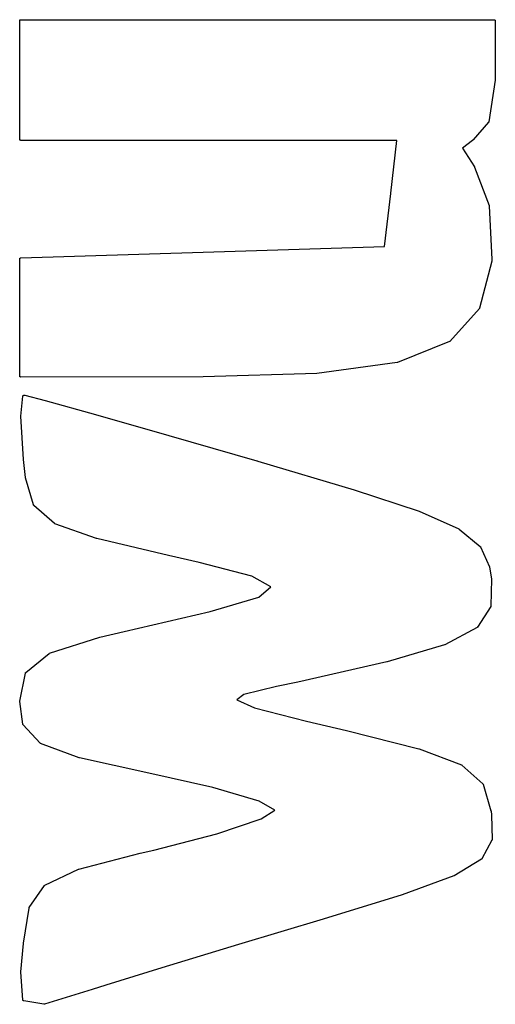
# Model space of a CAD drawing. Extents: x 3.09 to 8.99, y -6.18 to -2.41.
# Tile 8 of 119: x 3.12 to 3.2, y -5.28 to -5.12. Entities that reach past the tile are written whole.
import ezdxf

# ---------------------------------------------------------------- set-up
doc = ezdxf.new("R2010")
doc.units = 0
doc.header["$MEASUREMENT"] = 0
doc.layers.add('BLACK', color=7, linetype='CONTINUOUS')

msp = doc.modelspace()

# ---------------------------------------------------------------- linework, layer by layer
at = {"layer": 'BLACK', "linetype": 'CONTINUOUS'}
for p, q in [((3.12314, -5.11829), (3.12315, -5.11827)), ((3.12314, -5.11831), (3.12314, -5.11829)), ((3.12314, -5.11829), (3.12314, -5.11829)), ((3.12314, -5.11829), (3.12314, -5.11829)), ((3.12314, -5.11833), (3.12314, -5.11831)), ((3.12314, -5.13833), (3.12314, -5.11833)), ((3.12315, -5.11826), (3.12316, -5.11824)), ((3.12315, -5.11827), (3.12315, -5.11826)), ((3.12315, -5.11826), (3.12315, -5.11826)), ((3.12315, -5.11826), (3.12315, -5.11826)), ((3.12316, -5.11824), (3.12317, -5.11822)), ((3.12317, -5.11822), (3.12318, -5.11821)), ((3.12317, -5.11822), (3.12317, -5.11822)), ((3.12317, -5.11822), (3.12317, -5.11822)), ((3.12318, -5.11821), (3.12319, -5.11819)), ((3.12319, -5.11819), (3.1232, -5.11819)), ((3.1232, -5.11819), (3.12321, -5.11818)), ((3.1232, -5.11819), (3.1232, -5.11819)), ((3.12321, -5.11818), (3.12322, -5.11817)), ((3.12322, -5.11817), (3.12323, -5.11817)), ((3.12323, -5.11817), (3.12324, -5.11816)), ((3.12323, -5.11817), (3.12323, -5.11817)), ((3.12324, -5.11816), (3.12326, -5.11815)), ((3.12326, -5.11815), (3.12326, -5.11815)), ((3.12326, -5.11815), (3.12326, -5.11815)), ((3.12326, -5.11815), (3.12328, -5.11815)), ((3.12328, -5.11815), (3.1233, -5.11814)), ((3.1233, -5.11814), (3.1233, -5.11814)), ((3.1233, -5.11814), (3.1233, -5.11814)), ((3.1233, -5.11814), (3.12331, -5.11814)), ((3.12331, -5.11814), (3.12333, -5.11814)), ((3.12333, -5.11814), (3.20334, -5.11814)), ((3.20334, -5.11814), (3.20336, -5.11814)), ((3.20336, -5.11814), (3.20337, -5.11814)), ((3.20337, -5.11814), (3.20337, -5.11814)), ((3.20337, -5.11814), (3.20337, -5.11814)), ((3.20337, -5.11814), (3.20339, -5.11815)), ((3.20339, -5.11815), (3.20341, -5.11815)), ((3.20341, -5.11815), (3.20341, -5.11815)), ((3.20341, -5.11815), (3.20341, -5.11815)), ((3.20341, -5.11815), (3.20343, -5.11816)), ((3.20343, -5.11816), (3.20344, -5.11817)), ((3.20344, -5.11817), (3.20344, -5.11817)), ((3.20344, -5.11817), (3.20344, -5.11817)), ((3.20344, -5.11817), (3.20346, -5.11818)), ((3.20346, -5.11818), (3.20347, -5.11819)), ((3.20347, -5.11819), (3.20347, -5.1182)), ((3.20347, -5.1182), (3.20347, -5.1182)), ((3.20347, -5.1182), (3.20348, -5.11821)), ((3.20348, -5.11821), (3.2035, -5.11822)), ((3.2035, -5.11822), (3.2035, -5.11823)), ((3.2035, -5.11823), (3.2035, -5.11823)), ((3.2035, -5.11823), (3.20351, -5.11824)), ((3.20351, -5.11824), (3.20352, -5.11826)), ((3.20352, -5.11826), (3.20352, -5.11826)), ((3.20352, -5.11826), (3.20352, -5.11826)), ((3.20352, -5.11826), (3.20352, -5.11828)), ((3.20352, -5.11828), (3.20353, -5.1183)), ((3.20353, -5.1183), (3.20353, -5.1183)), ((3.20353, -5.1183), (3.20353, -5.1183)), ((3.20353, -5.1183), (3.20353, -5.11831)), ((3.20353, -5.11831), (3.20353, -5.11833)), ((3.20353, -5.11833), (3.20353, -5.12834)), ((3.20353, -5.12836), (3.20244, -5.13538)), ((3.20353, -5.12834), (3.20353, -5.12835)), ((3.20353, -5.12835), (3.20353, -5.12836)), ((3.2024, -5.13548), (3.19979, -5.13846)), ((3.20241, -5.13547), (3.2024, -5.13548)), ((3.20242, -5.13546), (3.20241, -5.13547)), ((3.20243, -5.13544), (3.20242, -5.13545)), ((3.20242, -5.13545), (3.20242, -5.13545)), ((3.20242, -5.13545), (3.20242, -5.13546)), ((3.20244, -5.13542), (3.20243, -5.13542)), ((3.20243, -5.13542), (3.20243, -5.13544)), ((3.20244, -5.13538), (3.20244, -5.13539)), ((3.20244, -5.13539), (3.20244, -5.1354)), ((3.20244, -5.1354), (3.20244, -5.13542)), ((3.20244, -5.13542), (3.20244, -5.13542)), ((3.12314, -5.13835), (3.12314, -5.13833)), ((3.12314, -5.13837), (3.12314, -5.13835)), ((3.12315, -5.13839), (3.12314, -5.13837)), ((3.12314, -5.13837), (3.12314, -5.13837)), ((3.12314, -5.13837), (3.12314, -5.13837)), ((3.12315, -5.13841), (3.12315, -5.13839)), ((3.12316, -5.13843), (3.12315, -5.13841)), ((3.12315, -5.13841), (3.12315, -5.13841)), ((3.12315, -5.13841), (3.12315, -5.13841)), ((3.12317, -5.13844), (3.12316, -5.13843)), ((3.12318, -5.13846), (3.12317, -5.13844)), ((3.12317, -5.13844), (3.12317, -5.13844)), ((3.12317, -5.13844), (3.12317, -5.13844)), ((3.12319, -5.13847), (3.12318, -5.13846)), ((3.12321, -5.13848), (3.12319, -5.13847)), ((3.12319, -5.13847), (3.12319, -5.13847)), ((3.12319, -5.13847), (3.12319, -5.13847)), ((3.12322, -5.1385), (3.12321, -5.13848)), ((3.12324, -5.1385), (3.12322, -5.1385)), ((3.12322, -5.1385), (3.12322, -5.1385)), ((3.12322, -5.1385), (3.12322, -5.1385)), ((3.12326, -5.13851), (3.12324, -5.1385)), ((3.12327, -5.13852), (3.12326, -5.13851)), ((3.12326, -5.13851), (3.12326, -5.13851)), ((3.12326, -5.13851), (3.12326, -5.13851)), ((3.12329, -5.13853), (3.12327, -5.13852)), ((3.12331, -5.13853), (3.12329, -5.13853)), ((3.12329, -5.13853), (3.12329, -5.13853)), ((3.12329, -5.13853), (3.12329, -5.13853)), ((3.12333, -5.13853), (3.12331, -5.13853)), ((3.18689, -5.13853), (3.12333, -5.13853)), ((3.18586, -5.14747), (3.18689, -5.13853)), ((3.19966, -5.13853), (3.19797, -5.13984)), ((3.19967, -5.13853), (3.19966, -5.13853)), ((3.19968, -5.13852), (3.19967, -5.13853)), ((3.19969, -5.13852), (3.19968, -5.13852)), ((3.1997, -5.13852), (3.19969, -5.13852)), ((3.19969, -5.13852), (3.19969, -5.13852)), ((3.19972, -5.13851), (3.1997, -5.13852)), ((3.19973, -5.13851), (3.19972, -5.13851)), ((3.19972, -5.13851), (3.19972, -5.13851)), ((3.19974, -5.1385), (3.19973, -5.13851)), ((3.19975, -5.13849), (3.19974, -5.1385)), ((3.19976, -5.13849), (3.19975, -5.13849)), ((3.19977, -5.13848), (3.19976, -5.13849)), ((3.19976, -5.13849), (3.19976, -5.13849)), ((3.19978, -5.13847), (3.19977, -5.13848)), ((3.19979, -5.13846), (3.19978, -5.13847)), ((3.19978, -5.13847), (3.19978, -5.13847)), ((3.19979, -5.13846), (3.19979, -5.13846)), ((3.19797, -5.13984), (3.19999, -5.14301)), ((3.19999, -5.14301), (3.19999, -5.14301)), ((3.19999, -5.14301), (3.19999, -5.14301)), ((3.19999, -5.14301), (3.19999, -5.14301)), ((3.19999, -5.14301), (3.19999, -5.14301)), ((3.19999, -5.14301), (3.19999, -5.14303)), ((3.19999, -5.14303), (3.2, -5.14305)), ((3.2, -5.14305), (3.20248, -5.14955)), ((3.18482, -5.15648), (3.18586, -5.14748)), ((3.18586, -5.14748), (3.18586, -5.14747)), ((3.20248, -5.14955), (3.20248, -5.14955)), ((3.20248, -5.14955), (3.20248, -5.14956)), ((3.20248, -5.14956), (3.20248, -5.14957)), ((3.20248, -5.14957), (3.20249, -5.14958)), ((3.20249, -5.14958), (3.20249, -5.14959)), ((3.20249, -5.14959), (3.20249, -5.1496)), ((3.20249, -5.1496), (3.20249, -5.14961)), ((3.20249, -5.14961), (3.20294, -5.15866)), ((3.15416, -5.15743), (3.18482, -5.15648)), ((3.12314, -5.15854), (3.12315, -5.15853)), ((3.12314, -5.15855), (3.12314, -5.15854)), ((3.12314, -5.15857), (3.12314, -5.15855)), ((3.12314, -5.15855), (3.12314, -5.15855)), ((3.12314, -5.15858), (3.12314, -5.15857)), ((3.12314, -5.17833), (3.12314, -5.15858)), ((3.12315, -5.15851), (3.12316, -5.15849)), ((3.12315, -5.15853), (3.12315, -5.15851)), ((3.12315, -5.15851), (3.12315, -5.15851)), ((3.12315, -5.15851), (3.12315, -5.15851)), ((3.12316, -5.15849), (3.12317, -5.15848)), ((3.12317, -5.15847), (3.12318, -5.15846)), ((3.12317, -5.15848), (3.12317, -5.15847)), ((3.12317, -5.15848), (3.12317, -5.15848)), ((3.12318, -5.15846), (3.12319, -5.15845)), ((3.12319, -5.15845), (3.1232, -5.15844)), ((3.12319, -5.15845), (3.12319, -5.15845)), ((3.1232, -5.15844), (3.12321, -5.15843)), ((3.12321, -5.15843), (3.12322, -5.15842)), ((3.12322, -5.15842), (3.12322, -5.15842)), ((3.12322, -5.15842), (3.12323, -5.15842)), ((3.12323, -5.15842), (3.12324, -5.15841)), ((3.12324, -5.15841), (3.12325, -5.1584)), ((3.12325, -5.1584), (3.12326, -5.1584)), ((3.12326, -5.1584), (3.12326, -5.1584)), ((3.12326, -5.1584), (3.12327, -5.1584)), ((3.12327, -5.1584), (3.12329, -5.15839)), ((3.12329, -5.15839), (3.12329, -5.15839)), ((3.12329, -5.15839), (3.1233, -5.15839)), ((3.1233, -5.15839), (3.12331, -5.15839)), ((3.12331, -5.15839), (3.12333, -5.15839)), ((3.12333, -5.15839), (3.15416, -5.15743)), ((3.15416, -5.15743), (3.15416, -5.15743)), ((3.20294, -5.15869), (3.20292, -5.15889)), ((3.20294, -5.15866), (3.20294, -5.15866)), ((3.20294, -5.15866), (3.20294, -5.15868)), ((3.20294, -5.15868), (3.20294, -5.15869)), ((3.20292, -5.15892), (3.20087, -5.16687)), ((3.20292, -5.15889), (3.20292, -5.15889)), ((3.20292, -5.15889), (3.20292, -5.15891)), ((3.20292, -5.15891), (3.20292, -5.15892)), ((3.20083, -5.16695), (3.19586, -5.17249)), ((3.20084, -5.16694), (3.20083, -5.16694)), ((3.20083, -5.16694), (3.20083, -5.16695)), ((3.20085, -5.16692), (3.20084, -5.16693)), ((3.20084, -5.16693), (3.20084, -5.16694)), ((3.20086, -5.1669), (3.20085, -5.16691)), ((3.20085, -5.16691), (3.20085, -5.16692)), ((3.20087, -5.16688), (3.20086, -5.16689)), ((3.20086, -5.16689), (3.20086, -5.1669)), ((3.20087, -5.16687), (3.20087, -5.16687)), ((3.20087, -5.16687), (3.20087, -5.16688)), ((3.20087, -5.16688), (3.20087, -5.16688)), ((3.19579, -5.17254), (3.18699, -5.17606)), ((3.1958, -5.17254), (3.19579, -5.17254)), ((3.19581, -5.17253), (3.1958, -5.17254)), ((3.1958, -5.17254), (3.1958, -5.17254)), ((3.19582, -5.17253), (3.19581, -5.17253)), ((3.19583, -5.17252), (3.19582, -5.17253)), ((3.19584, -5.17251), (3.19583, -5.17252)), ((3.19583, -5.17252), (3.19583, -5.17252)), ((3.19585, -5.1725), (3.19584, -5.17251)), ((3.19586, -5.1725), (3.19585, -5.1725)), ((3.19586, -5.17249), (3.19586, -5.1725)), ((3.19586, -5.1725), (3.19586, -5.1725)), ((3.18694, -5.17607), (3.17338, -5.17792)), ((3.18695, -5.17607), (3.18694, -5.17607)), ((3.18694, -5.17607), (3.18694, -5.17607)), ((3.18696, -5.17607), (3.18695, -5.17607)), ((3.18698, -5.17606), (3.18696, -5.17607)), ((3.18699, -5.17606), (3.18698, -5.17606)), ((3.18698, -5.17606), (3.18698, -5.17606)), ((3.18699, -5.17606), (3.18699, -5.17606)), ((3.12314, -5.17836), (3.12314, -5.17833)), ((3.12314, -5.17837), (3.12314, -5.17836)), ((3.12315, -5.17839), (3.12314, -5.17837)), ((3.12314, -5.17837), (3.12314, -5.17837)), ((3.12314, -5.17837), (3.12314, -5.17837)), ((3.12315, -5.17841), (3.12315, -5.17839)), ((3.12316, -5.17842), (3.12315, -5.17841)), ((3.12315, -5.17841), (3.12315, -5.17841)), ((3.12315, -5.17841), (3.12315, -5.17841)), ((3.12317, -5.17844), (3.12316, -5.17842)), ((3.12318, -5.17846), (3.12317, -5.17844)), ((3.12317, -5.17844), (3.12317, -5.17844)), ((3.12317, -5.17844), (3.12317, -5.17844)), ((3.12319, -5.17847), (3.12318, -5.17846)), ((3.12321, -5.17848), (3.12319, -5.17847)), ((3.12319, -5.17847), (3.12319, -5.17847)), ((3.12319, -5.17847), (3.12319, -5.17847)), ((3.12322, -5.1785), (3.12321, -5.17848)), ((3.12323, -5.1785), (3.12322, -5.1785)), ((3.12322, -5.1785), (3.12322, -5.1785)), ((3.12322, -5.1785), (3.12322, -5.1785)), ((3.12326, -5.17851), (3.12323, -5.1785)), ((3.12327, -5.17852), (3.12326, -5.17851)), ((3.12326, -5.17851), (3.12326, -5.17851)), ((3.12326, -5.17851), (3.12326, -5.17851)), ((3.12329, -5.17853), (3.12327, -5.17852)), ((3.12331, -5.17853), (3.12329, -5.17853)), ((3.12329, -5.17853), (3.12329, -5.17853)), ((3.12329, -5.17853), (3.12329, -5.17853)), ((3.12333, -5.17853), (3.12331, -5.17853)), ((3.15417, -5.17848), (3.12333, -5.17853)), ((3.12333, -5.17853), (3.12333, -5.17853)), ((3.17336, -5.17792), (3.15417, -5.17848)), ((3.15417, -5.17848), (3.15417, -5.17848)), ((3.15417, -5.17848), (3.15417, -5.17848)), ((3.15417, -5.17848), (3.15417, -5.17848)), ((3.17337, -5.17792), (3.17336, -5.17792)), ((3.17338, -5.17792), (3.17337, -5.17792)), ((3.17338, -5.17792), (3.17338, -5.17792)), ((3.12333, -5.18512), (3.12368, -5.18176)), ((3.12368, -5.18176), (3.12369, -5.18174)), ((3.12368, -5.18176), (3.12368, -5.18176)), ((3.12369, -5.18172), (3.1237, -5.18171)), ((3.12369, -5.18173), (3.12369, -5.18172)), ((3.12369, -5.18172), (3.12369, -5.18172)), ((3.12369, -5.18174), (3.12369, -5.18173)), ((3.1237, -5.18171), (3.1237, -5.18169)), ((3.1237, -5.18169), (3.12371, -5.18169)), ((3.12371, -5.18169), (3.12372, -5.18167)), ((3.12371, -5.18169), (3.12371, -5.18169)), ((3.12372, -5.18167), (3.12372, -5.18166)), ((3.12372, -5.18166), (3.12373, -5.18166)), ((3.12373, -5.18165), (3.12374, -5.18164)), ((3.12373, -5.18166), (3.12373, -5.18165)), ((3.12374, -5.18164), (3.12375, -5.18163)), ((3.12375, -5.18163), (3.12375, -5.18163)), ((3.12375, -5.18163), (3.12376, -5.18163)), ((3.12376, -5.18163), (3.12377, -5.18162)), ((3.12377, -5.18162), (3.12378, -5.18161)), ((3.12378, -5.18161), (3.12379, -5.18161)), ((3.12379, -5.18161), (3.1238, -5.1816)), ((3.12379, -5.18161), (3.12379, -5.18161)), ((3.1238, -5.1816), (3.12382, -5.18159)), ((3.12382, -5.18159), (3.1239, -5.18157)), ((3.1239, -5.18157), (3.1239, -5.18157)), ((3.1239, -5.18157), (3.12391, -5.18157)), ((3.12391, -5.18157), (3.12393, -5.18156)), ((3.12393, -5.18156), (3.12393, -5.18156)), ((3.12393, -5.18156), (3.12394, -5.18156)), ((3.12394, -5.18156), (3.12395, -5.18156)), ((3.12395, -5.18156), (3.12397, -5.18156)), ((3.12397, -5.18156), (3.12397, -5.18156)), ((3.12397, -5.18156), (3.12399, -5.18156)), ((3.12397, -5.18156), (3.12397, -5.18156)), ((3.12399, -5.18156), (3.12401, -5.18157)), ((3.12401, -5.18157), (3.12742, -5.18247)), ((3.12742, -5.18247), (3.12743, -5.18247)), ((3.12743, -5.18247), (3.12743, -5.18247)), ((3.12743, -5.18247), (3.13596, -5.18487)), ((3.12333, -5.18513), (3.12333, -5.18512)), ((3.12333, -5.18515), (3.12333, -5.18513)), ((3.12376, -5.19246), (3.12333, -5.18515)), ((3.12333, -5.18515), (3.12333, -5.18515)), ((3.13596, -5.18487), (3.13596, -5.18487)), ((3.13596, -5.18487), (3.13596, -5.18487)), ((3.13596, -5.18487), (3.14833, -5.1884)), ((3.14833, -5.1884), (3.14833, -5.1884)), ((3.14833, -5.1884), (3.14833, -5.1884)), ((3.14833, -5.1884), (3.16325, -5.1927)), ((3.12376, -5.19247), (3.12376, -5.19246)), ((3.12376, -5.19246), (3.12376, -5.19246)), ((3.1241, -5.1955), (3.12376, -5.19247)), ((3.12376, -5.19247), (3.12376, -5.19247)), ((3.16325, -5.1927), (3.16326, -5.1927)), ((3.16326, -5.1927), (3.16326, -5.1927)), ((3.16326, -5.1927), (3.16339, -5.19274)), ((3.16339, -5.19274), (3.16339, -5.19274)), ((3.16339, -5.19274), (3.16339, -5.19274)), ((3.16339, -5.19274), (3.17968, -5.19755)), ((3.12411, -5.19552), (3.1241, -5.1955)), ((3.12411, -5.19553), (3.12411, -5.19552)), ((3.12549, -5.20012), (3.12411, -5.19553)), ((3.12411, -5.19553), (3.12411, -5.19553)), ((3.17968, -5.19755), (3.17969, -5.19755)), ((3.17969, -5.19755), (3.17969, -5.19756)), ((3.17969, -5.19756), (3.17969, -5.19756)), ((3.17969, -5.19756), (3.19065, -5.20119)), ((3.12549, -5.20014), (3.12549, -5.20012)), ((3.1255, -5.20015), (3.12549, -5.20014)), ((3.1255, -5.20016), (3.1255, -5.20015)), ((3.1255, -5.20015), (3.1255, -5.20015)), ((3.12551, -5.20017), (3.1255, -5.20016)), ((3.12552, -5.20018), (3.12551, -5.20017)), ((3.12552, -5.20019), (3.12552, -5.20018)), ((3.12553, -5.2002), (3.12552, -5.20019)), ((3.12552, -5.20019), (3.12552, -5.20019)), ((3.12554, -5.20021), (3.12553, -5.2002)), ((3.12903, -5.20326), (3.12554, -5.20021)), ((3.12554, -5.20021), (3.12554, -5.20021)), ((3.19065, -5.20119), (3.19065, -5.20119)), ((3.19065, -5.20119), (3.19066, -5.20119)), ((3.19066, -5.20119), (3.19066, -5.20119)), ((3.19066, -5.20119), (3.19738, -5.20419)), ((3.12904, -5.20327), (3.12903, -5.20326)), ((3.12905, -5.20328), (3.12904, -5.20327)), ((3.12906, -5.20328), (3.12905, -5.20328)), ((3.12906, -5.20329), (3.12906, -5.20328)), ((3.12907, -5.20329), (3.12906, -5.20329)), ((3.12909, -5.2033), (3.12907, -5.20329)), ((3.13615, -5.20579), (3.12909, -5.2033)), ((3.12909, -5.2033), (3.12909, -5.2033)), ((3.19738, -5.20419), (3.19738, -5.20419)), ((3.19738, -5.20419), (3.19738, -5.20419)), ((3.19738, -5.20419), (3.19739, -5.2042)), ((3.19739, -5.2042), (3.1974, -5.2042)), ((3.1974, -5.2042), (3.19741, -5.20421)), ((3.19741, -5.20421), (3.19741, -5.20421)), ((3.19741, -5.20421), (3.19742, -5.20422)), ((3.19742, -5.20422), (3.20098, -5.20713)), ((3.13616, -5.20579), (3.13615, -5.20579)), ((3.13617, -5.20579), (3.13616, -5.20579)), ((3.14829, -5.20868), (3.13617, -5.20579)), ((3.13617, -5.20579), (3.13617, -5.20579)), ((3.15345, -5.20985), (3.14829, -5.20868)), ((3.14829, -5.20868), (3.14829, -5.20868)), ((3.14829, -5.20868), (3.14829, -5.20868)), ((3.20098, -5.20713), (3.20099, -5.20713)), ((3.20099, -5.20713), (3.20099, -5.20714)), ((3.20099, -5.20714), (3.201, -5.20714)), ((3.201, -5.20714), (3.201, -5.20715)), ((3.201, -5.20715), (3.20101, -5.20716)), ((3.20101, -5.20716), (3.20102, -5.20717)), ((3.20102, -5.20717), (3.20102, -5.20717)), ((3.20102, -5.20717), (3.20103, -5.20718)), ((3.20103, -5.20718), (3.20103, -5.20719)), ((3.20103, -5.20719), (3.20104, -5.2072)), ((3.20104, -5.2072), (3.20104, -5.2072)), ((3.20104, -5.2072), (3.20256, -5.21058)), ((3.16238, -5.21218), (3.15345, -5.20985)), ((3.20256, -5.21058), (3.20256, -5.21059)), ((3.20256, -5.21059), (3.20256, -5.21059)), ((3.20256, -5.21059), (3.20256, -5.21059)), ((3.20256, -5.21059), (3.20256, -5.21061)), ((3.20256, -5.21061), (3.20257, -5.21062)), ((3.20257, -5.21062), (3.20257, -5.21063)), ((3.20257, -5.21063), (3.20257, -5.21063)), ((3.20257, -5.21063), (3.2029, -5.21262)), ((3.16558, -5.21395), (3.16238, -5.21218)), ((3.2029, -5.21266), (3.2028, -5.21719)), ((3.2029, -5.21262), (3.2029, -5.21263)), ((3.2029, -5.21263), (3.2029, -5.21264)), ((3.2029, -5.21264), (3.2029, -5.21266)), ((3.16355, -5.2157), (3.16558, -5.21395)), ((3.15532, -5.21813), (3.16355, -5.2157)), ((3.14079, -5.22152), (3.15532, -5.21813)), ((3.20277, -5.2173), (3.20052, -5.22076)), ((3.20278, -5.21728), (3.20277, -5.2173)), ((3.20279, -5.21727), (3.20278, -5.21728)), ((3.2028, -5.21723), (3.20279, -5.21725)), ((3.20279, -5.21725), (3.20279, -5.21726)), ((3.20279, -5.21726), (3.20279, -5.21727)), ((3.20279, -5.21727), (3.20279, -5.21727)), ((3.2028, -5.21719), (3.2028, -5.2172)), ((3.2028, -5.2172), (3.2028, -5.21721)), ((3.2028, -5.21721), (3.2028, -5.21723)), ((3.2028, -5.21723), (3.2028, -5.21723)), ((3.2028, -5.21723), (3.2028, -5.21723)), ((3.13669, -5.22248), (3.14079, -5.22152)), ((3.14079, -5.22152), (3.14079, -5.22152)), ((3.14079, -5.22152), (3.14079, -5.22152)), ((3.20045, -5.22083), (3.19499, -5.22375)), ((3.20046, -5.22082), (3.20045, -5.22082)), ((3.20045, -5.22082), (3.20045, -5.22083)), ((3.20047, -5.22081), (3.20046, -5.22082)), ((3.20048, -5.22081), (3.20047, -5.22081)), ((3.20049, -5.2208), (3.20048, -5.22081)), ((3.2005, -5.22079), (3.20049, -5.22079)), ((3.20049, -5.22079), (3.20049, -5.2208)), ((3.20051, -5.22078), (3.2005, -5.22079)), ((3.20052, -5.22076), (3.20051, -5.22077)), ((3.20051, -5.22077), (3.20051, -5.22078)), ((3.20052, -5.22076), (3.20052, -5.22076)), ((3.12819, -5.22519), (3.13667, -5.22249)), ((3.13667, -5.22249), (3.13668, -5.22248)), ((3.13667, -5.22249), (3.13667, -5.22249)), ((3.13668, -5.22248), (3.13669, -5.22248)), ((3.12418, -5.22842), (3.12813, -5.22522)), ((3.12813, -5.22522), (3.12814, -5.22521)), ((3.12813, -5.22522), (3.12813, -5.22522)), ((3.12814, -5.22521), (3.12816, -5.2252)), ((3.12816, -5.2252), (3.12818, -5.22519)), ((3.12816, -5.2252), (3.12816, -5.2252)), ((3.12816, -5.2252), (3.12816, -5.2252)), ((3.12818, -5.22519), (3.12819, -5.22519)), ((3.19495, -5.22376), (3.18523, -5.22666)), ((3.19497, -5.22376), (3.19495, -5.22376)), ((3.19498, -5.22375), (3.19497, -5.22376)), ((3.19499, -5.22375), (3.19498, -5.22375)), ((3.18522, -5.22666), (3.17018, -5.23006)), ((3.18523, -5.22666), (3.18522, -5.22666)), ((3.18522, -5.22666), (3.18522, -5.22666)), ((3.18523, -5.22666), (3.18523, -5.22666)), ((3.12314, -5.23326), (3.12411, -5.22853)), ((3.12411, -5.22852), (3.12412, -5.22851)), ((3.12411, -5.22853), (3.12411, -5.22852)), ((3.12411, -5.22853), (3.12411, -5.22853)), ((3.12412, -5.2285), (3.12412, -5.22849)), ((3.12412, -5.22849), (3.12413, -5.22849)), ((3.12412, -5.22851), (3.12412, -5.2285)), ((3.12413, -5.22848), (3.12414, -5.22847)), ((3.12413, -5.22849), (3.12413, -5.22848)), ((3.12414, -5.22846), (3.12415, -5.22845)), ((3.12414, -5.22847), (3.12414, -5.22846)), ((3.12415, -5.22845), (3.12416, -5.22844)), ((3.12415, -5.22845), (3.12415, -5.22845)), ((3.12416, -5.22844), (3.12417, -5.22843)), ((3.12417, -5.22843), (3.12418, -5.22842)), ((3.12417, -5.22843), (3.12417, -5.22843)), ((3.17018, -5.23006), (3.16653, -5.23083)), ((3.17018, -5.23006), (3.17018, -5.23006)), ((3.17018, -5.23006), (3.17018, -5.23006)), ((3.16653, -5.23083), (3.16102, -5.23213)), ((3.12314, -5.23328), (3.12314, -5.23326)), ((3.12314, -5.23329), (3.12314, -5.23328)), ((3.12314, -5.2333), (3.12314, -5.23329)), ((3.12314, -5.23332), (3.12314, -5.2333)), ((3.12314, -5.2333), (3.12314, -5.2333)), ((3.12314, -5.23333), (3.12314, -5.23332)), ((3.1237, -5.23718), (3.12314, -5.23333)), ((3.12314, -5.23333), (3.12314, -5.23333)), ((3.16102, -5.23213), (3.15984, -5.23307)), ((3.15984, -5.23307), (3.16284, -5.23442)), ((3.16284, -5.23442), (3.1716, -5.23666)), ((3.1716, -5.23666), (3.17838, -5.23825)), ((3.1237, -5.23721), (3.1237, -5.23718)), ((3.1237, -5.23718), (3.1237, -5.23718)), ((3.1237, -5.23718), (3.1237, -5.23718)), ((3.12371, -5.23722), (3.1237, -5.23721)), ((3.12372, -5.23726), (3.12371, -5.23722)), ((3.12371, -5.23722), (3.12371, -5.23722)), ((3.12371, -5.23722), (3.12371, -5.23722)), ((3.12374, -5.23728), (3.12372, -5.23726)), ((3.12374, -5.23729), (3.12374, -5.23728)), ((3.12375, -5.23729), (3.12374, -5.23729)), ((3.12374, -5.23729), (3.12374, -5.23729)), ((3.12374, -5.23729), (3.12374, -5.23729)), ((3.12658, -5.24036), (3.12375, -5.23729)), ((3.17838, -5.23825), (3.17838, -5.23825)), ((3.17838, -5.23825), (3.17838, -5.23825)), ((3.17838, -5.23825), (3.17838, -5.23825)), ((3.17838, -5.23825), (3.19063, -5.24132)), ((3.12659, -5.24036), (3.12658, -5.24036)), ((3.12659, -5.24037), (3.12659, -5.24036)), ((3.1266, -5.24037), (3.12659, -5.24037)), ((3.12661, -5.24038), (3.1266, -5.24037)), ((3.12662, -5.24039), (3.12661, -5.24038)), ((3.12663, -5.2404), (3.12662, -5.24039)), ((3.12662, -5.24039), (3.12662, -5.24039)), ((3.12664, -5.2404), (3.12663, -5.2404)), ((3.12665, -5.2404), (3.12664, -5.2404)), ((3.12665, -5.24041), (3.12665, -5.2404)), ((3.12666, -5.24041), (3.12665, -5.24041)), ((3.13321, -5.24284), (3.12666, -5.24041)), ((3.19063, -5.24132), (3.19064, -5.24132)), ((3.19064, -5.24132), (3.19065, -5.24133)), ((3.19065, -5.24133), (3.19066, -5.24133)), ((3.19066, -5.24133), (3.19781, -5.24403)), ((3.13323, -5.24284), (3.13321, -5.24284)), ((3.13324, -5.24285), (3.13323, -5.24284)), ((3.14496, -5.24544), (3.13324, -5.24285)), ((3.13324, -5.24285), (3.13324, -5.24285)), ((3.19781, -5.24403), (3.19782, -5.24403)), ((3.19782, -5.24403), (3.19783, -5.24404)), ((3.19783, -5.24404), (3.19785, -5.24405)), ((3.19785, -5.24405), (3.19785, -5.24405)), ((3.19785, -5.24405), (3.19785, -5.24405)), ((3.19785, -5.24405), (3.19786, -5.24406)), ((3.19786, -5.24406), (3.19788, -5.24407)), ((3.19788, -5.24407), (3.2014, -5.24724)), ((3.15577, -5.24788), (3.14496, -5.24544)), ((3.14496, -5.24544), (3.14496, -5.24544)), ((3.16359, -5.2502), (3.15577, -5.24788)), ((3.2014, -5.24724), (3.2014, -5.24724)), ((3.2014, -5.24724), (3.20141, -5.24725)), ((3.20141, -5.24725), (3.20142, -5.24726)), ((3.20142, -5.24726), (3.20142, -5.24726)), ((3.20142, -5.24726), (3.20143, -5.24727)), ((3.20143, -5.24727), (3.20143, -5.24728)), ((3.20143, -5.24728), (3.20144, -5.24729)), ((3.20144, -5.24729), (3.20144, -5.2473)), ((3.20144, -5.2473), (3.20145, -5.2473)), ((3.20145, -5.2473), (3.20145, -5.24732)), ((3.20145, -5.24732), (3.20146, -5.24733)), ((3.20146, -5.24733), (3.2028, -5.25181)), ((3.16628, -5.25171), (3.16359, -5.2502)), ((3.16396, -5.25316), (3.16628, -5.25171)), ((3.2028, -5.25181), (3.20281, -5.25181)), ((3.20281, -5.25181), (3.20281, -5.25183)), ((3.20281, -5.25183), (3.20281, -5.25184)), ((3.20281, -5.25184), (3.20289, -5.25247)), ((3.15647, -5.25568), (3.16396, -5.25316)), ((3.20289, -5.25247), (3.20289, -5.25247)), ((3.20289, -5.25247), (3.20289, -5.25248)), ((3.20289, -5.25248), (3.20289, -5.25249)), ((3.20289, -5.25249), (3.20298, -5.25668)), ((3.14579, -5.25844), (3.15647, -5.25568)), ((3.20296, -5.25678), (3.20127, -5.25991)), ((3.20297, -5.25677), (3.20296, -5.25678)), ((3.20298, -5.25674), (3.20297, -5.25675)), ((3.20297, -5.25675), (3.20297, -5.25676)), ((3.20297, -5.25676), (3.20297, -5.25677)), ((3.20298, -5.25668), (3.20298, -5.25668)), ((3.20298, -5.25668), (3.20298, -5.25669)), ((3.20298, -5.25669), (3.20298, -5.2567)), ((3.20298, -5.2567), (3.20298, -5.25671)), ((3.20298, -5.25671), (3.20298, -5.25672)), ((3.20298, -5.25672), (3.20298, -5.25673)), ((3.20298, -5.25673), (3.20298, -5.25674)), ((3.14351, -5.25897), (3.14579, -5.25844)), ((3.13312, -5.26167), (3.1435, -5.25897)), ((3.1435, -5.25897), (3.14351, -5.25897)), ((3.14351, -5.25897), (3.14351, -5.25897)), ((3.14351, -5.25897), (3.14351, -5.25897)), ((3.2012, -5.25999), (3.19656, -5.26279)), ((3.20121, -5.25998), (3.2012, -5.25999)), ((3.20122, -5.25997), (3.20121, -5.25998)), ((3.20123, -5.25997), (3.20122, -5.25997)), ((3.20124, -5.25996), (3.20123, -5.25997)), ((3.20123, -5.25997), (3.20123, -5.25997)), ((3.20125, -5.25995), (3.20124, -5.25996)), ((3.20126, -5.25994), (3.20125, -5.25994)), ((3.20125, -5.25994), (3.20125, -5.25995)), ((3.20127, -5.25993), (3.20126, -5.25994)), ((3.20127, -5.25991), (3.20127, -5.25992)), ((3.20127, -5.25992), (3.20127, -5.25993)), ((3.1274, -5.26435), (3.13308, -5.26169)), ((3.13308, -5.26169), (3.13308, -5.26168)), ((3.13308, -5.26168), (3.13308, -5.26168)), ((3.13308, -5.26168), (3.1331, -5.26168)), ((3.13308, -5.26169), (3.13308, -5.26169)), ((3.13308, -5.26169), (3.13308, -5.26169)), ((3.1331, -5.26168), (3.13312, -5.26167)), ((3.19653, -5.26281), (3.18777, -5.266)), ((3.19654, -5.2628), (3.19653, -5.26281)), ((3.19656, -5.26279), (3.19654, -5.2628)), ((3.19656, -5.26279), (3.19656, -5.26279)), ((3.12477, -5.26816), (3.12732, -5.26442)), ((3.12732, -5.26441), (3.12733, -5.2644)), ((3.12732, -5.26442), (3.12732, -5.26441)), ((3.12733, -5.2644), (3.12734, -5.26439)), ((3.12734, -5.26439), (3.12735, -5.26438)), ((3.12734, -5.26439), (3.12734, -5.26439)), ((3.12735, -5.26438), (3.12736, -5.26438)), ((3.12736, -5.26438), (3.12737, -5.26437)), ((3.12737, -5.26437), (3.12737, -5.26436)), ((3.12737, -5.26436), (3.12738, -5.26436)), ((3.12738, -5.26436), (3.12739, -5.26435)), ((3.12739, -5.26435), (3.1274, -5.26435)), ((3.18776, -5.26601), (3.17442, -5.27009)), ((3.18777, -5.266), (3.18776, -5.266)), ((3.18776, -5.266), (3.18776, -5.26601)), ((3.18777, -5.266), (3.18777, -5.266)), ((3.12376, -5.27418), (3.12474, -5.26824)), ((3.12474, -5.26823), (3.12475, -5.26822)), ((3.12474, -5.26824), (3.12474, -5.26823)), ((3.12474, -5.26823), (3.12474, -5.26823)), ((3.12474, -5.26824), (3.12474, -5.26824)), ((3.12475, -5.26819), (3.12476, -5.26818)), ((3.12475, -5.2682), (3.12475, -5.26819)), ((3.12475, -5.26822), (3.12475, -5.2682)), ((3.12475, -5.2682), (3.12475, -5.2682)), ((3.12476, -5.26818), (3.12477, -5.26817)), ((3.12477, -5.26817), (3.12477, -5.26816)), ((3.12477, -5.26816), (3.12477, -5.26816)), ((3.17442, -5.27009), (3.16011, -5.27439)), ((3.17442, -5.27009), (3.17442, -5.27009)), ((3.17442, -5.27009), (3.17442, -5.27009)), ((3.12331, -5.27902), (3.12376, -5.2742)), ((3.12376, -5.27419), (3.12376, -5.27418)), ((3.12376, -5.2742), (3.12376, -5.27419)), ((3.12376, -5.27419), (3.12376, -5.27419)), ((3.16011, -5.27439), (3.14717, -5.27834)), ((3.16011, -5.27439), (3.16011, -5.27439)), ((3.14717, -5.27834), (3.1377, -5.28128)), ((3.14717, -5.27834), (3.14717, -5.27834)), ((3.12331, -5.27904), (3.12331, -5.27902)), ((3.12331, -5.27905), (3.12331, -5.27904)), ((3.12369, -5.28377), (3.12331, -5.27905)), ((3.12331, -5.27905), (3.12331, -5.27905)), ((3.1377, -5.28128), (3.1354, -5.28202)), ((3.1377, -5.28128), (3.1377, -5.28128)), ((3.13539, -5.28202), (3.12732, -5.28449)), ((3.1354, -5.28202), (3.13539, -5.28202)), ((3.13539, -5.28202), (3.13539, -5.28202)), ((3.1237, -5.28378), (3.12369, -5.28377)), ((3.1237, -5.28379), (3.1237, -5.28378)), ((3.1237, -5.2838), (3.1237, -5.28379)), ((3.12371, -5.28382), (3.1237, -5.2838)), ((3.1237, -5.2838), (3.1237, -5.2838)), ((3.12371, -5.28383), (3.12371, -5.28382)), ((3.12371, -5.28384), (3.12371, -5.28383)), ((3.12371, -5.28383), (3.12371, -5.28383)), ((3.12372, -5.28385), (3.12371, -5.28384)), ((3.12373, -5.28386), (3.12372, -5.28385)), ((3.12373, -5.28387), (3.12373, -5.28386)), ((3.12374, -5.28387), (3.12373, -5.28387)), ((3.12374, -5.28388), (3.12374, -5.28387)), ((3.12375, -5.28389), (3.12374, -5.28388)), ((3.12376, -5.2839), (3.12375, -5.28389)), ((3.12377, -5.28391), (3.12376, -5.2839)), ((3.12376, -5.2839), (3.12376, -5.2839)), ((3.12378, -5.28392), (3.12377, -5.28391)), ((3.12379, -5.28392), (3.12378, -5.28392)), ((3.12381, -5.28393), (3.12379, -5.28392)), ((3.12379, -5.28392), (3.12379, -5.28392)), ((3.12382, -5.28393), (3.12381, -5.28393)), ((3.12382, -5.28394), (3.12382, -5.28393)), ((3.12383, -5.28394), (3.12382, -5.28394)), ((3.12384, -5.28394), (3.12383, -5.28394)), ((3.12386, -5.28394), (3.12384, -5.28394)), ((3.12723, -5.2845), (3.12386, -5.28394)), ((3.12386, -5.28394), (3.12386, -5.28394)), ((3.12724, -5.2845), (3.12723, -5.2845)), ((3.12726, -5.2845), (3.12724, -5.2845)), ((3.12724, -5.2845), (3.12724, -5.2845)), ((3.12727, -5.2845), (3.12726, -5.2845)), ((3.12728, -5.2845), (3.12727, -5.2845)), ((3.1273, -5.2845), (3.12728, -5.2845)), ((3.12728, -5.2845), (3.12728, -5.2845)), ((3.12731, -5.28449), (3.1273, -5.2845)), ((3.12732, -5.28449), (3.12731, -5.28449)), ((3.12732, -5.28449), (3.12732, -5.28449)), ((3.12732, -5.28449), (3.12732, -5.28449))]:
    msp.add_line(p, q, dxfattribs=at)

doc.saveas('drawing.dxf')
